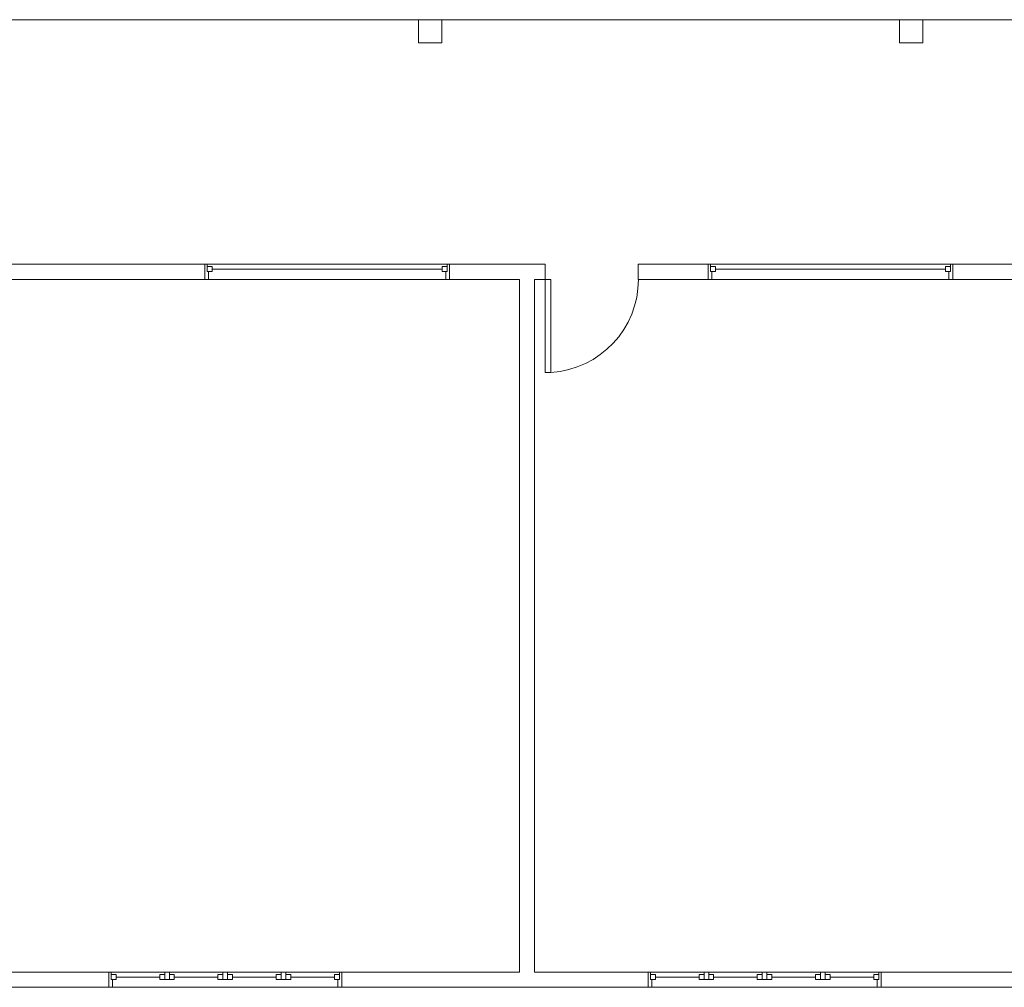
# Model space of a CAD drawing. Header units: metres. Extents: x -81 to 1042, y -541 to 334.
# Tile 32 of 130: x 238.29 to 246.74, y 108.53 to 116.84. Entities that reach past the tile are written whole.
import ezdxf

# ---------------------------------------------------------------- set-up
doc = ezdxf.new("R2010")
doc.units = ezdxf.units.M
doc.layers.add('Arquitetura ', color=134, linetype='Continuous', lineweight=5)

msp = doc.modelspace()

# ---------------------------------------------------------------- linework, layer by layer
at = {"layer": 'Arquitetura ', "color": 8}
for p, q in [((241.712, 116.8426), (237.784, 116.8426)), ((245.839, 116.8426), (241.912, 116.8426)), ((249.867, 116.8426), (246.039, 116.8426)), ((239.877, 114.7426), (241.977, 114.7426)), ((244.197, 114.7426), (246.297, 114.7426)), ((241.977, 114.6126), (239.877, 114.6126)), ((246.297, 114.6126), (244.197, 114.6126)), ((239.052, 108.6626), (241.052, 108.6626)), ((243.682, 108.6626), (245.682, 108.6626)), ((241.052, 108.5326), (239.052, 108.5326)), ((245.682, 108.5326), (243.682, 108.5326))]:
    msp.add_line(p, q, dxfattribs=at)
at = {"layer": 'Arquitetura ', "color": 7}
for p, q in [((241.912, 116.8426), (241.712, 116.8426)), ((241.712, 116.8426), (241.712, 116.6426)), ((241.912, 116.6426), (241.912, 116.8426)), ((246.039, 116.8426), (245.839, 116.8426)), ((245.839, 116.8426), (245.839, 116.6426)), ((246.039, 116.6426), (246.039, 116.8426)), ((241.712, 116.6426), (241.912, 116.6426)), ((245.839, 116.6426), (246.039, 116.6426)), ((239.877, 114.7426), (237.927, 114.7426)), ((239.877, 114.6126), (239.877, 114.7426)), ((239.877, 114.7426), (239.897, 114.7426)), ((239.897, 114.6796), (239.897, 114.7426)), ((239.897, 114.7226), (239.897, 114.6796)), ((239.897, 114.7226), (239.939, 114.7226)), ((239.939, 114.7226), (239.939, 114.6796)), ((241.914, 114.7226), (241.914, 114.6796)), ((241.957, 114.7226), (241.914, 114.7226)), ((241.957, 114.6796), (241.957, 114.7426)), ((241.977, 114.7426), (241.957, 114.7426)), ((241.957, 114.7226), (241.957, 114.6796)), ((242.797, 114.7426), (241.977, 114.7426)), ((241.977, 114.7426), (241.977, 114.6126)), ((242.797, 114.6126), (242.797, 114.7426)), ((244.197, 114.7426), (243.597, 114.7426)), ((243.597, 114.7426), (243.597, 114.6126)), ((244.197, 114.6126), (244.197, 114.7426)), ((244.197, 114.7426), (244.217, 114.7426)), ((244.217, 114.6796), (244.217, 114.7426)), ((244.217, 114.7226), (244.217, 114.6796)), ((244.217, 114.7226), (244.259, 114.7226)), ((244.259, 114.7226), (244.259, 114.6796)), ((246.234, 114.7226), (246.234, 114.6796)), ((246.277, 114.7226), (246.234, 114.7226)), ((246.277, 114.6796), (246.277, 114.7426)), ((246.297, 114.7426), (246.277, 114.7426)), ((246.277, 114.7226), (246.277, 114.6796)), ((247.257, 114.7426), (246.297, 114.7426)), ((246.297, 114.7426), (246.297, 114.6126)), ((239.897, 114.6796), (239.939, 114.6796)), ((239.909, 114.6796), (239.897, 114.6796)), ((239.909, 114.6796), (239.909, 114.6126)), ((241.914, 114.6996), (239.939, 114.6996)), ((241.957, 114.6796), (241.914, 114.6796)), ((241.944, 114.6126), (241.944, 114.6796)), ((241.957, 114.6796), (241.944, 114.6796)), ((244.217, 114.6796), (244.259, 114.6796)), ((244.229, 114.6796), (244.217, 114.6796)), ((244.229, 114.6796), (244.229, 114.6126)), ((246.234, 114.6996), (244.259, 114.6996)), ((246.277, 114.6796), (246.234, 114.6796)), ((246.264, 114.6126), (246.264, 114.6796)), ((246.277, 114.6796), (246.264, 114.6796)), ((237.927, 114.6126), (239.877, 114.6126)), ((239.909, 114.6126), (239.877, 114.6126)), ((241.944, 114.6126), (241.977, 114.6126)), ((241.977, 114.6126), (242.577, 114.6126)), ((242.577, 114.6126), (242.577, 108.6626)), ((242.707, 108.6626), (242.707, 114.6126)), ((242.707, 114.6126), (242.797, 114.6126)), ((242.797, 114.6126), (242.797, 113.8126)), ((242.797, 114.6126), (242.847, 114.6126)), ((242.847, 114.6126), (242.847, 113.8126)), ((243.597, 114.6126), (244.197, 114.6126)), ((244.229, 114.6126), (244.197, 114.6126)), ((246.264, 114.6126), (246.297, 114.6126)), ((246.297, 114.6126), (247.257, 114.6126)), ((242.797, 113.8126), (242.847, 113.8126)), ((239.052, 108.6626), (237.552, 108.6626)), ((239.052, 108.5326), (239.052, 108.6626)), ((239.052, 108.6626), (239.072, 108.6626)), ((239.072, 108.5996), (239.072, 108.6626)), ((239.072, 108.6426), (239.072, 108.5996)), ((239.072, 108.6426), (239.114, 108.6426)), ((239.114, 108.6426), (239.114, 108.5996)), ((239.489, 108.6196), (239.114, 108.6196)), ((239.489, 108.6426), (239.532, 108.6426)), ((239.489, 108.5996), (239.489, 108.6426)), ((239.532, 108.6626), (239.572, 108.6626)), ((239.532, 108.5996), (239.532, 108.6626)), ((239.572, 108.6626), (239.572, 108.5996)), ((239.614, 108.6426), (239.572, 108.6426)), ((239.614, 108.5996), (239.614, 108.6426)), ((239.989, 108.6196), (239.614, 108.6196)), ((239.989, 108.6426), (239.989, 108.5996)), ((240.032, 108.6426), (239.989, 108.6426)), ((240.032, 108.6626), (240.032, 108.5996)), ((240.072, 108.6626), (240.032, 108.6626)), ((240.072, 108.5996), (240.072, 108.6626)), ((240.114, 108.6426), (240.072, 108.6426)), ((240.114, 108.5996), (240.114, 108.6426)), ((240.489, 108.6196), (240.114, 108.6196)), ((240.489, 108.6426), (240.489, 108.5996)), ((240.489, 108.6426), (240.532, 108.6426)), ((240.532, 108.6626), (240.532, 108.5996)), ((240.572, 108.6626), (240.532, 108.6626)), ((240.532, 108.6426), (240.532, 108.5996)), ((240.572, 108.6626), (240.572, 108.5996)), ((240.572, 108.6426), (240.572, 108.5996)), ((240.614, 108.6426), (240.572, 108.6426)), ((240.614, 108.6426), (240.614, 108.5996)), ((240.989, 108.6196), (240.614, 108.6196)), ((240.989, 108.6426), (240.989, 108.5996)), ((241.032, 108.6426), (240.989, 108.6426)), ((241.032, 108.5996), (241.032, 108.6626)), ((241.052, 108.6626), (241.032, 108.6626)), ((241.032, 108.6426), (241.032, 108.5996)), ((242.577, 108.6626), (241.052, 108.6626)), ((241.052, 108.6626), (241.052, 108.5326)), ((243.682, 108.6626), (242.707, 108.6626)), ((243.682, 108.5326), (243.682, 108.6626)), ((243.682, 108.6626), (243.702, 108.6626)), ((243.702, 108.5996), (243.702, 108.6626)), ((243.702, 108.6426), (243.702, 108.5996)), ((243.702, 108.6426), (243.744, 108.6426)), ((243.744, 108.6426), (243.744, 108.5996)), ((244.119, 108.6196), (243.744, 108.6196)), ((244.119, 108.6426), (244.162, 108.6426)), ((244.119, 108.5996), (244.119, 108.6426)), ((244.162, 108.6626), (244.202, 108.6626)), ((244.162, 108.5996), (244.162, 108.6626)), ((244.202, 108.6626), (244.202, 108.5996)), ((244.244, 108.6426), (244.202, 108.6426)), ((244.244, 108.5996), (244.244, 108.6426)), ((244.619, 108.6196), (244.244, 108.6196)), ((244.619, 108.6426), (244.619, 108.5996)), ((244.662, 108.6426), (244.619, 108.6426)), ((244.662, 108.6626), (244.662, 108.5996)), ((244.702, 108.6626), (244.662, 108.6626)), ((244.702, 108.5996), (244.702, 108.6626)), ((244.744, 108.6426), (244.702, 108.6426)), ((244.744, 108.5996), (244.744, 108.6426)), ((245.119, 108.6196), (244.744, 108.6196)), ((245.119, 108.6426), (245.119, 108.5996)), ((245.119, 108.6426), (245.162, 108.6426)), ((245.162, 108.6626), (245.162, 108.5996)), ((245.202, 108.6626), (245.162, 108.6626)), ((245.162, 108.6426), (245.162, 108.5996)), ((245.202, 108.6626), (245.202, 108.5996)), ((245.202, 108.6426), (245.202, 108.5996)), ((245.244, 108.6426), (245.202, 108.6426)), ((245.244, 108.6426), (245.244, 108.5996)), ((245.619, 108.6196), (245.244, 108.6196)), ((245.619, 108.6426), (245.619, 108.5996)), ((245.662, 108.6426), (245.619, 108.6426)), ((245.662, 108.5996), (245.662, 108.6626)), ((245.682, 108.6626), (245.662, 108.6626)), ((245.662, 108.6426), (245.662, 108.5996)), ((247.182, 108.6626), (245.682, 108.6626)), ((245.682, 108.6626), (245.682, 108.5326)), ((237.552, 108.5326), (239.052, 108.5326)), ((239.084, 108.5326), (239.052, 108.5326)), ((239.072, 108.5996), (239.114, 108.5996)), ((239.084, 108.5996), (239.084, 108.5326)), ((239.489, 108.5996), (239.614, 108.5996)), ((239.989, 108.5996), (240.114, 108.5996)), ((240.489, 108.5996), (240.532, 108.5996)), ((240.572, 108.5996), (240.532, 108.5996)), ((240.614, 108.5996), (240.572, 108.5996)), ((241.032, 108.5996), (240.989, 108.5996)), ((241.019, 108.5326), (241.019, 108.5996)), ((241.032, 108.5996), (241.019, 108.5996)), ((241.019, 108.5326), (241.052, 108.5326)), ((241.052, 108.5326), (243.682, 108.5326)), ((243.714, 108.5326), (243.682, 108.5326)), ((243.702, 108.5996), (243.744, 108.5996)), ((243.714, 108.5996), (243.714, 108.5326)), ((244.119, 108.5996), (244.244, 108.5996)), ((244.619, 108.5996), (244.744, 108.5996)), ((245.119, 108.5996), (245.162, 108.5996)), ((245.202, 108.5996), (245.162, 108.5996)), ((245.244, 108.5996), (245.202, 108.5996)), ((245.662, 108.5996), (245.619, 108.5996)), ((245.649, 108.5326), (245.649, 108.5996)), ((245.662, 108.5996), (245.649, 108.5996)), ((245.649, 108.5326), (245.682, 108.5326)), ((245.682, 108.5326), (247.182, 108.5326))]:
    msp.add_line(p, q, dxfattribs=at)
at = {"layer": 'Arquitetura ', "color": 8}
msp.add_arc((242.797, 114.6126), 0.8017, 273.647, 0, dxfattribs=at)

doc.saveas('drawing.dxf')
